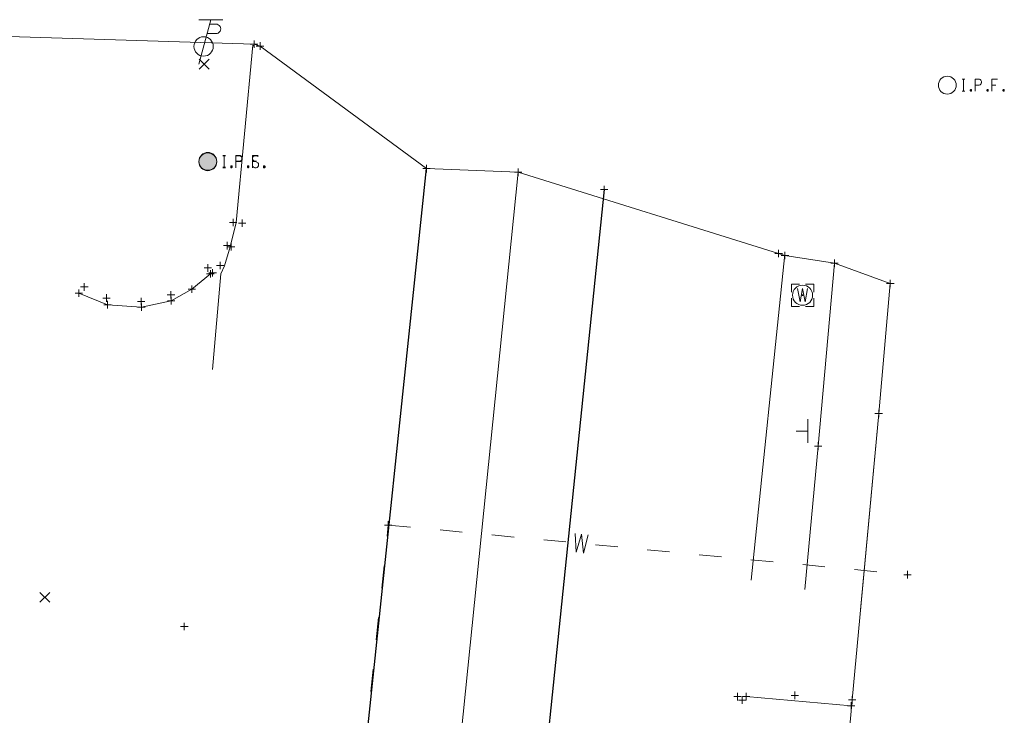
# Model space of a CAD drawing. Extents: x 1620613 to 1693141, y 557269 to 607790.
# Tile 253 of 256: x 1620944 to 1621011, y 607626 to 607672. Entities that reach past the tile are written whole.
import ezdxf

# ---------------------------------------------------------------- set-up
doc = ezdxf.new("R2010")
doc.units = 0
doc.header["$LTSCALE"] = 10
doc.header["$MEASUREMENT"] = 0
for name, pattern in [('DGN Style 1', [4.415544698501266, 0.007346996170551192, -4.408197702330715]), ('DGN Style 3', [10.28579463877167, 7.346996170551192, -2.938798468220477]), ('DGN Style 4', [11.762540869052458, 5.877596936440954, -2.938798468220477, 0.007346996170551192, -2.938798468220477]), ('DGN Style 5', [5.142897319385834, 2.204098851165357, -2.938798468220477])]:
    doc.linetypes.add(name, pattern=pattern)
doc.layers.add('PM_X_Surveyed_Line', color=1, linetype='Continuous', lineweight=30, plot=False)
for name, color, linetype, lineweight in [('PV_X_COP', 4, 'DGN Style 4', 0), ('PV_X_Curb', 120, 'DGN Style 1', 0), ('PV_X_Driveway', 7, 'DGN Style 5', 0), ('PV_X_Shoulder_Aggregate', 30, 'DGN Style 5', 0), ('PV_X_Walk', 120, 'DGN Style 5', 0), ('SN_X_Public', 3, 'Continuous', 0), ('SV_P_Mon_Cells_Set', 7, 'Continuous', 0), ('SV_X_Mon_Cells_Found', 7, 'Continuous', 0), ('SV_X_Random_Point (Construction)', 7, 'Continuous', 0), ('UT_X_Misc_Cells', 7, 'Continuous', 0), ('UT_X_Water', 133, 'Continuous', 0), ('UT_X_Water_Cells', 133, 'Continuous', 0), ('UT_X_Water_Cells (Construction)', 133, 'Continuous', 0), ('XS_X_Ground_Line', 92, 'DGN Style 3', 13)]:
    doc.layers.add(name, color=color, linetype=linetype, lineweight=lineweight)
doc.layers.add('SV_X_Shot_Marker (Construction)', color=2, linetype='Continuous', lineweight=0, transparency=0.5)

# ---------------------------------------------------------------- blocks, each defined once
blk = doc.blocks.new('IPF')
at = {"layer": 'SV_X_Mon_Cells_Found', "color": 7, "linetype": 'Continuous', "lineweight": 0, "flags": 128}
for points in [[(0.1007188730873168, 0.03999999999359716), (0.1183555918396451, 0.03999999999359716)], [(0.1095372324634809, -0.04000000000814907), (0.1095372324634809, 0.03999999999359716)], [(0.1878001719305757, -0.04000000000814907), (0.1878001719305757, 0.03999999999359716), (0.2142552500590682, 0.03999999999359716), (0.2170152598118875, 0.03936523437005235), (0.2208690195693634, 0.03810546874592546), (0.222526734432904, 0.03684570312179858), (0.2241759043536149, 0.03558593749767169), (0.22638049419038, 0.03244140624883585), (0.2280382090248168, 0.02928710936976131), (0.2291405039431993, 0.02424804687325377), (0.2291405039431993, 0.0166894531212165), (0.2285850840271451, 0.01416992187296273), (0.2274827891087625, 0.01039062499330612), (0.2252781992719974, 0.005986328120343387), (0.2230736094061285, 0.004091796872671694), (0.2214244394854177, 0.002832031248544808), (0.2186644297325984, 0.001572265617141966), (0.2142552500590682, 0.0009472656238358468), (0.1878001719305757, 0.0009472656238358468)], [(0.3382677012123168, 0.03999999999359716), (0.3002342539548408, 0.03999999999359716), (0.3002342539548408, -0.04000000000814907)], [(0.3002342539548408, 0.0009472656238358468), (0.3272447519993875, 0.0009472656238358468)], [(0.1007188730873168, -0.04000000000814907), (0.1183555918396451, -0.04000000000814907)], [(0.1574913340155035, -0.02928710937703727), (0.1602427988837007, -0.02928710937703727), (0.1619005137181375, -0.03054687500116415), (0.1635496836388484, -0.03306640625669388), (0.1635496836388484, -0.03622070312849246), (0.1619005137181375, -0.03874023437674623), (0.1602427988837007, -0.04000000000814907), (0.1574913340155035, -0.04000000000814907), (0.1558336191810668, -0.03874023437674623), (0.1541844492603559, -0.03622070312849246), (0.1541844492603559, -0.03306640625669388), (0.1558336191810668, -0.03054687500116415), (0.1574913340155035, -0.02928710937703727)], [(0.2699254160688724, -0.02928710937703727), (0.2726768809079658, -0.02928710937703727), (0.2743345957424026, -0.03054687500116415), (0.2759837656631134, -0.03306640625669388), (0.2759837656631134, -0.03622070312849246), (0.2743345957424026, -0.03874023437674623), (0.2726768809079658, -0.04000000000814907), (0.2699254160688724, -0.04000000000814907), (0.2682677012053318, -0.03874023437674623), (0.266618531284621, -0.03622070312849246), (0.266618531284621, -0.03306640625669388), (0.2682677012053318, -0.03054687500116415), (0.2699254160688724, -0.02928710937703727)], [(0.3773948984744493, -0.02928710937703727), (0.3801463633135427, -0.02928710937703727), (0.3818040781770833, -0.03054687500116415), (0.3834532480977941, -0.03306640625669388), (0.3834532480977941, -0.03622070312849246), (0.3818040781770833, -0.03874023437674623), (0.3801463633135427, -0.04000000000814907), (0.3773948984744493, -0.04000000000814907), (0.3757371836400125, -0.03874023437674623), (0.3740880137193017, -0.03622070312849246), (0.3740880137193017, -0.03306640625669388), (0.3757371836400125, -0.03054687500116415), (0.3773948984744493, -0.02928710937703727)]]:
    blk.add_lwpolyline(points, dxfattribs=at)
at = {"layer": 'SV_X_Mon_Cells_Found', "color": 7, "linetype": 'Continuous', "lineweight": 0}
blk.add_circle((0, -7.275957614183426e-12), 0.06, dxfattribs=at)
blk = doc.blocks.new('TPW')
at = {"layer": 'UT_X_Misc_Cells', "color": 30, "linetype": 'Continuous', "lineweight": 0}
for p, q in [((0.04816666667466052, 0.180000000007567), (-0.03216666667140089, -0.1199999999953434)), ((0.1281666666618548, 0.180000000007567), (-0.03183333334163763, 0.180000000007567)), ((0.0401666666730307, 0.1500000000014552), (0.08266666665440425, 0.1500000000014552)), ((0.02308333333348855, 0.086250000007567), (0.08266666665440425, 0.086250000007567))]:
    blk.add_line(p, q, dxfattribs=at)
blk.add_circle((0, 7.275957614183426e-12), 0.065, dxfattribs=at)
at = {"layer": 'UT_X_Misc_Cells', "color": 30, "linetype": 'Continuous', "lineweight": 0, "extrusion": (0, 0, -1)}
blk.add_arc((-0.08329166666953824, 0.1181250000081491), 0.03188112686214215, 88.8766972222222, 271.1233027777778, dxfattribs=at)
blk = doc.blocks.new('X')
at = {"layer": 'SV_X_Random_Point (Construction)', "color": 7, "linetype": 'Continuous', "lineweight": 0, "transparency": 33554559}
for p, q in [((-0.03333333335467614, -0.03337499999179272), (0.03333333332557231, 0.03337500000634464)), ((-0.03333333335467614, 0.03337500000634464), (0.03333333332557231, -0.03337499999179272))]:
    blk.add_line(p, q, dxfattribs=at)
blk = doc.blocks.new('SVPT_58')
at = {"layer": 'SV_X_Shot_Marker (Construction)', "transparency": 33554495}
for p, q in [((-0.0249999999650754, 7.275957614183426e-12), (0.02500000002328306, 7.275957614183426e-12)), ((2.91038304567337e-11, 0.02500000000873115), (2.91038304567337e-11, -0.02499999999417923))]:
    blk.add_line(p, q, dxfattribs=at)
blk.add_point((2.91038304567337e-11, 7.275957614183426e-12), dxfattribs=at)
blk = doc.blocks.new('SVPT_59')
at = {"layer": 'SV_X_Shot_Marker (Construction)', "transparency": 33554495}
for p, q in [((-0.02499999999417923, 7.275957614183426e-12), (0.02499999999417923, 7.275957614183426e-12)), ((0, 0.02500000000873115), (0, -0.02499999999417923))]:
    blk.add_line(p, q, dxfattribs=at)
blk.add_point((0, 7.275957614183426e-12), dxfattribs=at)
blk = doc.blocks.new('SVPT_60')
at = {"layer": 'SV_X_Shot_Marker (Construction)', "transparency": 33554495}
for p, q in [((-0.0249999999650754, 0), (0.02500000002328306, 0)), ((2.91038304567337e-11, 0.02500000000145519), (2.91038304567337e-11, -0.02500000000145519))]:
    blk.add_line(p, q, dxfattribs=at)
blk.add_point((2.91038304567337e-11, 0), dxfattribs=at)
blk = doc.blocks.new('SVPT_61')
at = {"layer": 'SV_X_Shot_Marker (Construction)', "transparency": 33554495}
for p, q in [((-0.02499999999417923, 0), (0.02499999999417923, 0)), ((0, 0.02500000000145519), (0, -0.02499999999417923))]:
    blk.add_line(p, q, dxfattribs=at)
blk.add_point((0, 0), dxfattribs=at)
blk = doc.blocks.new('SVPT_62')
at = {"layer": 'SV_X_Shot_Marker (Construction)', "transparency": 33554495}
for p, q in [((-0.02500000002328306, 7.275957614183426e-12), (0.02499999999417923, 7.275957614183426e-12)), ((0, 0.02500000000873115), (0, -0.02499999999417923))]:
    blk.add_line(p, q, dxfattribs=at)
blk.add_point((0, 7.275957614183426e-12), dxfattribs=at)
blk = doc.blocks.new('SVPT_63')
at = {"layer": 'SV_X_Shot_Marker (Construction)', "transparency": 33554495}
for p, q in [((-0.02499999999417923, 7.275957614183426e-12), (0.02500000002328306, 7.275957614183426e-12)), ((0, 0.02500000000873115), (0, -0.02499999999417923))]:
    blk.add_line(p, q, dxfattribs=at)
blk.add_point((0, 7.275957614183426e-12), dxfattribs=at)
blk = doc.blocks.new('SVPT_64')
at = {"layer": 'SV_X_Shot_Marker (Construction)', "transparency": 33554495}
for p, q in [((-0.02499999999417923, 0), (0.02499999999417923, 0)), ((0, 0.02500000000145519), (0, -0.02500000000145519))]:
    blk.add_line(p, q, dxfattribs=at)
blk.add_point((0, 0), dxfattribs=at)
blk = doc.blocks.new('SVPT_65')
at = {"layer": 'SV_X_Shot_Marker (Construction)', "transparency": 33554495}
for p, q in [((-0.02499999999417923, 0), (0.02499999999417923, 0)), ((0, 0.02500000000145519), (0, -0.02500000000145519))]:
    blk.add_line(p, q, dxfattribs=at)
blk.add_point((0, 0), dxfattribs=at)
blk = doc.blocks.new('SVPT_66')
at = {"layer": 'SV_X_Shot_Marker (Construction)', "transparency": 33554495}
for p, q in [((-0.02499999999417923, 7.275957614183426e-12), (0.02499999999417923, 7.275957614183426e-12)), ((0, 0.02500000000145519), (0, -0.02499999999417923))]:
    blk.add_line(p, q, dxfattribs=at)
blk.add_point((0, 7.275957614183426e-12), dxfattribs=at)
blk = doc.blocks.new('SVPT_67')
at = {"layer": 'SV_X_Shot_Marker (Construction)', "transparency": 33554495}
for p, q in [((-0.02499999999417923, 7.275957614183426e-12), (0.02499999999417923, 7.275957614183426e-12)), ((0, 0.02500000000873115), (0, -0.02499999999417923))]:
    blk.add_line(p, q, dxfattribs=at)
blk.add_point((0, 7.275957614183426e-12), dxfattribs=at)
blk = doc.blocks.new('SVPT_68')
at = {"layer": 'SV_X_Shot_Marker (Construction)', "transparency": 33554495}
for p, q in [((-0.02499999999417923, 0), (0.02499999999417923, 0)), ((0, 0.02499999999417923), (0, -0.02500000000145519))]:
    blk.add_line(p, q, dxfattribs=at)
blk.add_point((0, 0), dxfattribs=at)
blk = doc.blocks.new('SVPT_69')
at = {"layer": 'SV_X_Shot_Marker (Construction)', "transparency": 33554495}
for p, q in [((-0.02499999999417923, 0), (0.02499999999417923, 0)), ((0, 0.02500000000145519), (0, -0.02499999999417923))]:
    blk.add_line(p, q, dxfattribs=at)
blk.add_point((0, 0), dxfattribs=at)
blk = doc.blocks.new('SVPT_70')
at = {"layer": 'SV_X_Shot_Marker (Construction)', "transparency": 33554495}
for p, q in [((-2.91038304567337e-11, 0.02499999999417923), (-2.91038304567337e-11, -0.02500000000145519)), ((-0.02500000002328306, -7.275957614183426e-12), (0.02499999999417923, -7.275957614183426e-12))]:
    blk.add_line(p, q, dxfattribs=at)
blk.add_point((-2.91038304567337e-11, -7.275957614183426e-12), dxfattribs=at)
blk = doc.blocks.new('SVPT_71')
at = {"layer": 'SV_X_Shot_Marker (Construction)', "transparency": 33554495}
for p, q in [((-0.0249999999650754, 7.275957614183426e-12), (0.02500000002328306, 7.275957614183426e-12)), ((2.91038304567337e-11, 0.02500000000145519), (2.91038304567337e-11, -0.02499999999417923))]:
    blk.add_line(p, q, dxfattribs=at)
blk.add_point((2.91038304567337e-11, 7.275957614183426e-12), dxfattribs=at)
blk = doc.blocks.new('SVPT_72')
at = {"layer": 'SV_X_Shot_Marker (Construction)', "transparency": 33554495}
for p, q in [((-0.02499999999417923, 0), (0.02499999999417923, 0)), ((0, 0.02500000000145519), (0, -0.02499999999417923))]:
    blk.add_line(p, q, dxfattribs=at)
blk.add_point((0, 0), dxfattribs=at)
blk = doc.blocks.new('SVPT_73')
at = {"layer": 'SV_X_Shot_Marker (Construction)', "transparency": 33554495}
for p, q in [((-0.02499999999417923, 0), (0.02499999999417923, 0)), ((0, 0.02500000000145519), (0, -0.02499999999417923))]:
    blk.add_line(p, q, dxfattribs=at)
blk.add_point((0, 0), dxfattribs=at)
blk = doc.blocks.new('SVPT_74')
at = {"layer": 'SV_X_Shot_Marker (Construction)', "transparency": 33554495}
for p, q in [((-0.02499999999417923, 7.275957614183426e-12), (0.02499999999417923, 7.275957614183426e-12)), ((0, 0.02500000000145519), (0, -0.02499999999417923))]:
    blk.add_line(p, q, dxfattribs=at)
blk.add_point((0, 7.275957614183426e-12), dxfattribs=at)
blk = doc.blocks.new('SVPT_75')
at = {"layer": 'SV_X_Shot_Marker (Construction)', "transparency": 33554495}
for p, q in [((-0.02499999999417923, 7.275957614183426e-12), (0.02499999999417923, 7.275957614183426e-12)), ((0, 0.02500000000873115), (0, -0.02499999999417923))]:
    blk.add_line(p, q, dxfattribs=at)
blk.add_point((0, 7.275957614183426e-12), dxfattribs=at)
blk = doc.blocks.new('SVPT_76')
at = {"layer": 'SV_X_Shot_Marker (Construction)', "transparency": 33554495}
for p, q in [((0, 0.02499999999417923), (0, -0.02500000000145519)), ((-0.02499999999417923, -7.275957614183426e-12), (0.02499999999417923, -7.275957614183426e-12))]:
    blk.add_line(p, q, dxfattribs=at)
blk.add_point((0, -7.275957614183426e-12), dxfattribs=at)
blk = doc.blocks.new('X_1')
at = {"layer": 'SV_X_Random_Point (Construction)', "color": 7, "linetype": 'Continuous', "lineweight": 0, "transparency": 33554559}
for p, q in [((-0.03333333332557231, -0.03337499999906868), (0.03333333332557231, 0.03337499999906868)), ((-0.03333333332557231, 0.03337499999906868), (0.03333333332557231, -0.03337499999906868))]:
    blk.add_line(p, q, dxfattribs=at)
blk = doc.blocks.new('SVPT_77')
at = {"layer": 'SV_X_Shot_Marker (Construction)', "transparency": 33554495}
for p, q in [((-0.02500000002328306, 0), (0.02499999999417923, 0)), ((0, 0.02499999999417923), (0, -0.02500000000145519))]:
    blk.add_line(p, q, dxfattribs=at)
blk.add_point((0, 0), dxfattribs=at)
blk = doc.blocks.new('IPF_4')
at = {"layer": 'SV_X_Mon_Cells_Found', "color": 7, "linetype": 'Continuous', "lineweight": 0, "flags": 128}
for points in [[(0.1007188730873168, 0.03999999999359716), (0.1183555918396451, 0.03999999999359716)], [(0.1095372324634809, -0.04000000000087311), (0.1095372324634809, 0.03999999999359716)], [(0.1878001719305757, -0.04000000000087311), (0.1878001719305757, 0.03999999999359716), (0.2142552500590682, 0.03999999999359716), (0.2170152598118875, 0.03936523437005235), (0.2208690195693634, 0.03810546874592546), (0.222526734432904, 0.03684570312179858), (0.2241759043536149, 0.03558593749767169), (0.22638049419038, 0.03244140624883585), (0.2280382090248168, 0.02928710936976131), (0.2291405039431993, 0.02424804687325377), (0.2291405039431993, 0.0166894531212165), (0.2285850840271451, 0.01416992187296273), (0.2274827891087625, 0.01039062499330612), (0.2252781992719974, 0.005986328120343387), (0.2230736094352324, 0.004091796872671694), (0.2214244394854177, 0.002832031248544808), (0.2186644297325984, 0.001572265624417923), (0.2142552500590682, 0.0009472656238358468), (0.1878001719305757, 0.0009472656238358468)], [(0.3382677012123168, 0.03999999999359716), (0.3002342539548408, 0.03999999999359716), (0.3002342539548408, -0.04000000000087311)], [(0.3002342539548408, 0.0009472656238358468), (0.3272447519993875, 0.0009472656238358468)], [(0.1007188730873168, -0.04000000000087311), (0.1183555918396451, -0.04000000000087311)], [(0.1574913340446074, -0.02928710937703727), (0.1602427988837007, -0.02928710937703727), (0.1619005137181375, -0.03054687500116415), (0.1635496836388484, -0.03306640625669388), (0.1635496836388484, -0.03622070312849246), (0.1619005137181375, -0.03874023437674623), (0.1602427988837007, -0.04000000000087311), (0.1574913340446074, -0.04000000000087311), (0.1558336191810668, -0.03874023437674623), (0.1541844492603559, -0.03622070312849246), (0.1541844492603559, -0.03306640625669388), (0.1558336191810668, -0.03054687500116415), (0.1574913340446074, -0.02928710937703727)], [(0.2699254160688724, -0.02928710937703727), (0.2726768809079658, -0.02928710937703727), (0.2743345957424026, -0.03054687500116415), (0.2759837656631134, -0.03306640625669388), (0.2759837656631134, -0.03622070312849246), (0.2743345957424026, -0.03874023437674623), (0.2726768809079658, -0.04000000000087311), (0.2699254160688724, -0.04000000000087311), (0.2682677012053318, -0.03874023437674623), (0.266618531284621, -0.03622070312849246), (0.266618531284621, -0.03306640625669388), (0.2682677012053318, -0.03054687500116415), (0.2699254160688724, -0.02928710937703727)], [(0.3773948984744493, -0.02928710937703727), (0.3801463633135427, -0.02928710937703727), (0.3818040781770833, -0.03054687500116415), (0.3834532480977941, -0.03306640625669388), (0.3834532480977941, -0.03622070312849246), (0.3818040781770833, -0.03874023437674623), (0.3801463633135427, -0.04000000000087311), (0.3773948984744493, -0.04000000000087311), (0.3757371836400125, -0.03874023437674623), (0.3740880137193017, -0.03622070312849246), (0.3740880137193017, -0.03306640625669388), (0.3757371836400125, -0.03054687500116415), (0.3773948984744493, -0.02928710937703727)]]:
    blk.add_lwpolyline(points, dxfattribs=at)
at = {"layer": 'SV_X_Mon_Cells_Found', "color": 7, "linetype": 'Continuous', "lineweight": 0}
blk.add_circle((0, 0), 0.06, dxfattribs=at)
blk = doc.blocks.new('SVPT_186')
at = {"layer": 'SV_X_Shot_Marker (Construction)', "transparency": 33554495}
for p, q in [((-0.02499999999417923, 7.275957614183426e-12), (0.02499999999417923, 7.275957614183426e-12)), ((0, 0.02500000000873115), (0, -0.02499999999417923))]:
    blk.add_line(p, q, dxfattribs=at)
blk.add_point((0, 7.275957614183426e-12), dxfattribs=at)
blk = doc.blocks.new('SVPT_187')
at = {"layer": 'SV_X_Shot_Marker (Construction)', "transparency": 33554495}
for p, q in [((0, 0.02499999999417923), (0, -0.02500000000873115)), ((-0.02499999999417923, -7.275957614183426e-12), (0.02499999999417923, -7.275957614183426e-12))]:
    blk.add_line(p, q, dxfattribs=at)
blk.add_point((0, -7.275957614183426e-12), dxfattribs=at)
blk = doc.blocks.new('SVPT_188')
at = {"layer": 'SV_X_Shot_Marker (Construction)', "transparency": 33554495}
for p, q in [((-0.02499999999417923, 0), (0.02499999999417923, 0)), ((0, 0.02500000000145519), (0, -0.02499999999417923))]:
    blk.add_line(p, q, dxfattribs=at)
blk.add_point((0, 0), dxfattribs=at)
blk = doc.blocks.new('SGN1P_3')
at = {"layer": 'SN_X_Public', "color": 3, "linetype": 'Continuous', "lineweight": 0}
for p, q in [((0, 0.08000000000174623), (0, -0.08000000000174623)), ((0, 0), (-0.08000000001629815, 0))]:
    blk.add_line(p, q, dxfattribs=at)
blk = doc.blocks.new('WM')
at = {"layer": 'UT_X_Water_Cells', "color": 133, "linetype": 'Continuous', "lineweight": 0, "flags": 128}
for points in [[(-0.01999999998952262, 0.07500000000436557), (-0.0749999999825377, 0.07500000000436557), (-0.0749999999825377, 0.02000000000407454)], [(0.07500000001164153, 0.02000000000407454), (0.07500000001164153, 0.07500000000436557), (0.01999999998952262, 0.07500000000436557)], [(-0.03333333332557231, 0.04500000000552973), (-0.01666666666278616, -0.04499999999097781), (0, 0.04500000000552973), (0.01666666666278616, -0.04499999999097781), (0.03333333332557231, 0.04500000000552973)], [(-0.0749999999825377, -0.01999999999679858), (-0.0749999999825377, -0.07499999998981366), (-0.01999999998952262, -0.07499999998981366)], [(0.01999999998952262, -0.07499999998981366), (0.07500000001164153, -0.07499999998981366), (0.07500000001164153, -0.01999999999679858)]]:
    blk.add_lwpolyline(points, dxfattribs=at)
at = {"layer": 'UT_X_Water_Cells', "color": 133, "linetype": 'Continuous', "lineweight": 0}
blk.add_circle((0, 7.275957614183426e-12), 0.0675, dxfattribs=at)
at = {"layer": 'UT_X_Water_Cells (Construction)', "color": 133, "linetype": 'Continuous', "lineweight": 30}
blk.add_point((0, 7.275957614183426e-12), dxfattribs=at)
blk = doc.blocks.new('SVPT_189')
at = {"layer": 'SV_X_Shot_Marker (Construction)', "transparency": 33554495}
for p, q in [((-0.02499999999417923, 0), (0.02500000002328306, 0)), ((2.91038304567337e-11, 0.02500000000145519), (2.91038304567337e-11, -0.02500000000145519))]:
    blk.add_line(p, q, dxfattribs=at)
blk.add_point((2.91038304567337e-11, 0), dxfattribs=at)
blk = doc.blocks.new('SVPT_190')
at = {"layer": 'SV_X_Shot_Marker (Construction)', "transparency": 33554495}
for p, q in [((-0.02499999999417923, 7.275957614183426e-12), (0.02499999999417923, 7.275957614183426e-12)), ((0, 0.02500000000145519), (0, -0.02499999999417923))]:
    blk.add_line(p, q, dxfattribs=at)
blk.add_point((0, 7.275957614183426e-12), dxfattribs=at)
blk = doc.blocks.new('SVPT_191')
at = {"layer": 'SV_X_Shot_Marker (Construction)', "transparency": 33554495}
for p, q in [((-0.02499999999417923, 0), (0.02499999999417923, 0)), ((0, 0.02500000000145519), (0, -0.02499999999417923))]:
    blk.add_line(p, q, dxfattribs=at)
blk.add_point((0, 0), dxfattribs=at)
blk = doc.blocks.new('SVPT_192')
at = {"layer": 'SV_X_Shot_Marker (Construction)', "transparency": 33554495}
for p, q in [((-0.02499999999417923, 7.275957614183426e-12), (0.02500000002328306, 7.275957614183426e-12)), ((2.91038304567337e-11, 0.02500000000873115), (2.91038304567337e-11, -0.02499999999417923))]:
    blk.add_line(p, q, dxfattribs=at)
blk.add_point((2.91038304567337e-11, 7.275957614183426e-12), dxfattribs=at)
blk = doc.blocks.new('SVPT_193')
at = {"layer": 'SV_X_Shot_Marker (Construction)', "transparency": 33554495}
for p, q in [((-0.02499999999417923, 0), (0.02499999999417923, 0)), ((0, 0.02500000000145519), (0, -0.02499999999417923))]:
    blk.add_line(p, q, dxfattribs=at)
blk.add_point((0, 0), dxfattribs=at)
blk = doc.blocks.new('SVPT_194')
at = {"layer": 'SV_X_Shot_Marker (Construction)', "transparency": 33554495}
for p, q in [((-0.02499999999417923, 7.275957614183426e-12), (0.02500000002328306, 7.275957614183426e-12)), ((2.91038304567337e-11, 0.02500000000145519), (2.91038304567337e-11, -0.02499999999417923))]:
    blk.add_line(p, q, dxfattribs=at)
blk.add_point((2.91038304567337e-11, 7.275957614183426e-12), dxfattribs=at)
blk = doc.blocks.new('SVPT_195')
at = {"layer": 'SV_X_Shot_Marker (Construction)', "transparency": 33554495}
for p, q in [((-0.02499999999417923, 0), (0.02499999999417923, 0)), ((0, 0.02500000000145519), (0, -0.02499999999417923))]:
    blk.add_line(p, q, dxfattribs=at)
blk.add_point((0, 0), dxfattribs=at)
blk = doc.blocks.new('SVPT_196')
at = {"layer": 'SV_X_Shot_Marker (Construction)', "transparency": 33554495}
for p, q in [((0, 0.02499999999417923), (0, -0.02500000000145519)), ((-0.02499999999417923, -7.275957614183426e-12), (0.02499999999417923, -7.275957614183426e-12))]:
    blk.add_line(p, q, dxfattribs=at)
blk.add_point((0, -7.275957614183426e-12), dxfattribs=at)
blk = doc.blocks.new('SVPT_197')
at = {"layer": 'SV_X_Shot_Marker (Construction)', "transparency": 33554495}
for p, q in [((-0.02499999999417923, 7.275957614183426e-12), (0.02499999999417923, 7.275957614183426e-12)), ((0, 0.02500000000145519), (0, -0.02499999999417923))]:
    blk.add_line(p, q, dxfattribs=at)
blk.add_point((0, 7.275957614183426e-12), dxfattribs=at)
blk = doc.blocks.new('SVPT_198')
at = {"layer": 'SV_X_Shot_Marker (Construction)', "transparency": 33554495}
for p, q in [((-0.02499999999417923, 0), (0.02500000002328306, 0)), ((0, 0.02500000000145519), (0, -0.02500000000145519))]:
    blk.add_line(p, q, dxfattribs=at)
blk.add_point((0, 0), dxfattribs=at)
blk = doc.blocks.new('SVPT_200')
at = {"layer": 'SV_X_Shot_Marker (Construction)', "transparency": 33554495}
for p, q in [((-0.02499999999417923, 7.275957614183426e-12), (0.02499999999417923, 7.275957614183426e-12)), ((0, 0.02500000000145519), (0, -0.02499999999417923))]:
    blk.add_line(p, q, dxfattribs=at)
blk.add_point((0, 7.275957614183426e-12), dxfattribs=at)
blk = doc.blocks.new('SVPT_201')
at = {"layer": 'SV_X_Shot_Marker (Construction)', "transparency": 33554495}
for p, q in [((-0.02499999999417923, 7.275957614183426e-12), (0.02500000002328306, 7.275957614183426e-12)), ((2.91038304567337e-11, 0.02500000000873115), (2.91038304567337e-11, -0.02499999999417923))]:
    blk.add_line(p, q, dxfattribs=at)
blk.add_point((2.91038304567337e-11, 7.275957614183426e-12), dxfattribs=at)
blk = doc.blocks.new('IPF_6')
at = {"layer": 'SV_X_Mon_Cells_Found', "color": 7, "linetype": 'Continuous', "lineweight": 0, "flags": 128}
for points in [[(0.1007188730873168, 0.04000000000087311), (0.1183555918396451, 0.04000000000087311)], [(0.1095372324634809, -0.03999999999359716), (0.1095372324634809, 0.04000000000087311)], [(0.1878001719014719, -0.03999999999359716), (0.1878001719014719, 0.04000000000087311), (0.2142552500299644, 0.04000000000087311), (0.2170152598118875, 0.03936523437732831), (0.2208690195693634, 0.03810546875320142), (0.2225267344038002, 0.03684570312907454), (0.2241759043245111, 0.03558593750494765), (0.22638049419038, 0.0324414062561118), (0.2280382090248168, 0.02928710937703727), (0.2291405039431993, 0.02424804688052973), (0.2291405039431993, 0.01668945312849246), (0.2285850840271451, 0.01416992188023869), (0.2274827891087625, 0.01039062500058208), (0.2252781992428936, 0.005986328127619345), (0.2230736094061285, 0.004091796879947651), (0.2214244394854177, 0.002832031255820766), (0.2186644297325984, 0.001572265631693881), (0.2142552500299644, 0.0009472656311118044), (0.1878001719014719, 0.0009472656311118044)], [(0.3382677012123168, 0.04000000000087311), (0.3002342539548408, 0.04000000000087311), (0.3002342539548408, -0.03999999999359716)], [(0.3002342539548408, 0.0009472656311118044), (0.3272447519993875, 0.0009472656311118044)], [(0.1007188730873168, -0.03999999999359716), (0.1183555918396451, -0.03999999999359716)], [(0.1574913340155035, -0.02928710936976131), (0.1602427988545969, -0.02928710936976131), (0.1619005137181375, -0.0305468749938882), (0.1635496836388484, -0.03306640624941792), (0.1635496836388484, -0.0362207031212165), (0.1619005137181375, -0.03874023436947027), (0.1602427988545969, -0.03999999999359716), (0.1574913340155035, -0.03999999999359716), (0.1558336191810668, -0.03874023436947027), (0.1541844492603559, -0.0362207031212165), (0.1541844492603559, -0.03306640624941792), (0.1558336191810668, -0.0305468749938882), (0.1574913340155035, -0.02928710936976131)], [(0.2699254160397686, -0.02928710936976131), (0.2726768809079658, -0.02928710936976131), (0.2743345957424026, -0.0305468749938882), (0.2759837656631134, -0.03306640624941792), (0.2759837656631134, -0.0362207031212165), (0.2743345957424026, -0.03874023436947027), (0.2726768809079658, -0.03999999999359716), (0.2699254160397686, -0.03999999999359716), (0.2682677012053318, -0.03874023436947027), (0.266618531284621, -0.0362207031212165), (0.266618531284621, -0.03306640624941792), (0.2682677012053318, -0.0305468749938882), (0.2699254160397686, -0.02928710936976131)], [(0.3773948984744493, -0.02928710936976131), (0.3801463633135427, -0.02928710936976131), (0.3818040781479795, -0.0305468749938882), (0.3834532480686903, -0.03306640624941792), (0.3834532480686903, -0.0362207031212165), (0.3818040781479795, -0.03874023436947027), (0.3801463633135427, -0.03999999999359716), (0.3773948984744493, -0.03999999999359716), (0.3757371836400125, -0.03874023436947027), (0.3740880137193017, -0.0362207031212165), (0.3740880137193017, -0.03306640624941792), (0.3757371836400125, -0.0305468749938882), (0.3773948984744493, -0.02928710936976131)]]:
    blk.add_lwpolyline(points, dxfattribs=at)
at = {"layer": 'SV_X_Mon_Cells_Found', "color": 7, "linetype": 'Continuous', "lineweight": 0}
blk.add_circle((0, 0), 0.06, dxfattribs=at)
blk = doc.blocks.new('IPS_1')
at = {"layer": 'SV_P_Mon_Cells_Set', "linetype": 'Continuous', "lineweight": 0}
h = blk.add_hatch(color=52, dxfattribs=at)
edge = h.paths.add_edge_path()
edge.add_arc((0, -7.275957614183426e-12), 0.06, 0, 360)
at = {"layer": 'SV_P_Mon_Cells_Set', "color": 52, "linetype": 'Continuous', "lineweight": 0, "flags": 128}
for points in [[(0.1009489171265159, 0.04008333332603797), (0.1185856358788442, 0.04008333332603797)], [(0.10976727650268, -0.0399166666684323), (0.10976727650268, 0.04008333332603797)], [(0.1880302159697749, -0.0399166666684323), (0.1880302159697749, 0.04008333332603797), (0.2144852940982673, 0.04008333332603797), (0.2172453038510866, 0.03944856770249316), (0.2210990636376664, 0.03818880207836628), (0.2227567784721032, 0.03692903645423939), (0.224405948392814, 0.03566927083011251), (0.2266105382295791, 0.03252473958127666), (0.2282682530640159, 0.02937044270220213), (0.2293705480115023, 0.02433138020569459), (0.2293705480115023, 0.01677278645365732), (0.2288151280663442, 0.01425325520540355), (0.2277128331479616, 0.01047395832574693), (0.2255082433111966, 0.006069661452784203), (0.2233036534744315, 0.004175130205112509), (0.2216544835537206, 0.002915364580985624), (0.2188944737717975, 0.001655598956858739), (0.2144852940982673, 0.001030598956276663), (0.1880302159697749, 0.001030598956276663)], [(0.3384977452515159, 0.03440950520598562), (0.3373954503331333, 0.03566927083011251), (0.3357377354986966, 0.03692903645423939), (0.3307816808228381, 0.03882356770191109), (0.3247147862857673, 0.04008333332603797), (0.3203056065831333, 0.04008333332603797), (0.3186564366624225, 0.04008333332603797), (0.3114872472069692, 0.03818880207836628), (0.3054288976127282, 0.03440950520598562), (0.3015665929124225, 0.02937044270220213), (0.30046429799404, 0.02433138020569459), (0.30046429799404, 0.02055208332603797), (0.3015665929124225, 0.01551302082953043), (0.3059757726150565, 0.0111087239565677), (0.3362931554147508, -0.007787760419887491), (0.3390446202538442, -0.01030729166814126), (0.3401469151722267, -0.01282682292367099), (0.3412492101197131, -0.01660611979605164), (0.3412492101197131, -0.0203854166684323), (0.3407023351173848, -0.02416471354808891), (0.3401469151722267, -0.02668424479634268), (0.3390446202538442, -0.02983854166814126), (0.3379423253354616, -0.03235807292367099), (0.3368400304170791, -0.03424283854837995), (0.3351908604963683, -0.03613736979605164), (0.3335331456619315, -0.03739713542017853), (0.3313285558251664, -0.03865690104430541), (0.3296793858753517, -0.03928190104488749), (0.3247147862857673, -0.0399166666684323), (0.3169987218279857, -0.0399166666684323), (0.3120426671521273, -0.03865690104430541), (0.3048734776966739, -0.03424283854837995), (0.30046429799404, -0.03046354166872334)], [(0.1009489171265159, -0.0399166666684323), (0.1185856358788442, -0.0399166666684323)], [(0.1577213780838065, -0.02920377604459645), (0.1604728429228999, -0.02920377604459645), (0.1621305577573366, -0.03046354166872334), (0.1637797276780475, -0.03298307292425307), (0.1637797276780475, -0.03613736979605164), (0.1621305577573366, -0.03865690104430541), (0.1604728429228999, -0.0399166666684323), (0.1577213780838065, -0.0399166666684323), (0.1560636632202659, -0.03865690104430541), (0.154414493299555, -0.03613736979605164), (0.154414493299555, -0.03298307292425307), (0.1560636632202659, -0.03046354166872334), (0.1577213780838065, -0.02920377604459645)], [(0.2701554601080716, -0.02920377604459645), (0.272906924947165, -0.02920377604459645), (0.2745646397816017, -0.03046354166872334), (0.2762138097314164, -0.03298307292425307), (0.2762138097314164, -0.03613736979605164), (0.2745646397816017, -0.03865690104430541), (0.272906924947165, -0.0399166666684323), (0.2701554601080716, -0.0399166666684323), (0.2684977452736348, -0.03865690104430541), (0.2668485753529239, -0.03613736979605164), (0.2668485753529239, -0.03298307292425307), (0.2684977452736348, -0.03046354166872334), (0.2701554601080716, -0.02920377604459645)], [(0.379282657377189, -0.02920377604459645), (0.3820341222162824, -0.02920377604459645), (0.3836918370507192, -0.03046354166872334), (0.38534100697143, -0.03298307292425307), (0.38534100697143, -0.03613736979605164), (0.3836918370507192, -0.03865690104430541), (0.3820341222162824, -0.0399166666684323), (0.379282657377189, -0.0399166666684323), (0.3776249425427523, -0.03865690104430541), (0.3759757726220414, -0.03613736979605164), (0.3759757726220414, -0.03298307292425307), (0.3776249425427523, -0.03046354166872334), (0.379282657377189, -0.02920377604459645)]]:
    blk.add_lwpolyline(points, dxfattribs=at)
blk = doc.blocks.new('SVPT_990')
at = {"layer": 'SV_X_Shot_Marker (Construction)', "transparency": 33554495}
for p, q in [((-0.02499999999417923, 0), (0.02500000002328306, 0)), ((0, 0.02500000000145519), (0, -0.02499999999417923))]:
    blk.add_line(p, q, dxfattribs=at)
blk.add_point((0, 0), dxfattribs=at)
blk = doc.blocks.new('SVPT_991')
at = {"layer": 'SV_X_Shot_Marker (Construction)', "transparency": 33554495}
for p, q in [((-0.02499999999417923, 0), (0.02500000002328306, 0)), ((0, 0.02500000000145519), (0, -0.02499999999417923))]:
    blk.add_line(p, q, dxfattribs=at)
blk.add_point((0, 0), dxfattribs=at)
blk = doc.blocks.new('SVPT_992')
at = {"layer": 'SV_X_Shot_Marker (Construction)', "transparency": 33554495}
for p, q in [((-0.02499999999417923, 0), (0.02500000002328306, 0)), ((0, 0.02500000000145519), (0, -0.02500000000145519))]:
    blk.add_line(p, q, dxfattribs=at)
blk.add_point((0, 0), dxfattribs=at)

msp = doc.modelspace()

# ---------------------------------------------------------------- linework, layer by layer
at = {"layer": 'PM_X_Surveyed_Line', "extrusion": (-0.5699777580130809, 0.05593936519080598, 0.8197537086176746), "elevation": -889061.1741215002, "flags": 128}
msp.add_lwpolyline([(-762800.7243509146, 1274394.872744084), (-762827.7948874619, 1274393.344968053), (-762827.8369769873, 1274393.482323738), (-762860.1266502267, 1274392.512594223), (-762888.7349943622, 1274392.19777178), (-762921.9483463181, 1274392.0968117), (-762937.1967827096, 1274392.219691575), (-762967.8325241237, 1274392.405223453), (-763013.1488176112, 1274392.800790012), (-763040.445352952, 1274392.877340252), (-763083.2156928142, 1274393.219220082)], dxfattribs=at)
at = {"layer": 'PM_X_Surveyed_Line', "extrusion": (0.3593799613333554, -0.04348775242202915, 0.932177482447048), "elevation": 557106.039850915, "flags": 128}
msp.add_lwpolyline([(797870.0339101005, -1431674.089764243), (797894.8270535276, -1431673.407446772), (797919.6194976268, -1431673.067571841), (797991.2343469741, -1431671.667122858)], dxfattribs=at)
at = {"layer": 'PV_X_COP', "extrusion": (-0.9679800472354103, 0.09713414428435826, 0.2314726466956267), "elevation": -1509805.403533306, "flags": 128}
msp.add_lwpolyline([(-766194.2061508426, 360319.8205437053), (-766219.4609785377, 360319.4626058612), (-766248.7121090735, 360319.1164723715), (-766278.3028658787, 360318.3432825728), (-766311.0205938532, 360317.8892826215), (-766326.56087844, 360317.8847577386), (-766357.2773902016, 360318.0230901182), (-766401.988898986, 360318.4512071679), (-766430.7199563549, 360318.6894594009), (-766473.3969242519, 360318.9243948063)], dxfattribs=at)
at = {"layer": 'PV_X_Curb', "elevation": 1054.424, "flags": 128}
msp.add_lwpolyline([(1620960.109000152, 607670.677010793), (1620958.712000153, 607658.676010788), (1620958.303000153, 607657.125010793), (1620956.996000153, 607655.6240107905), (1620954.525000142, 607653.8100107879), (1620952.514000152, 607653.365010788), (1620950.187000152, 607653.6040107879), (1620948.698000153, 607654.345010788)], dxfattribs=at)
at = {"layer": 'PV_X_Curb', "extrusion": (0.8246951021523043, -0.08248829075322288, 0.5595298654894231), "elevation": 1287292.37639018, "flags": 128}
msp.add_lwpolyline([(765970.9032518, -867779.8277936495), (765940.848255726, -867780.0473855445), (765935.6616259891, -867780.175279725)], dxfattribs=at)
at = {"layer": 'PV_X_Driveway', "extrusion": (0.0189904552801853, 0.07169417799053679, 0.9972458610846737), "elevation": 75399.2903819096, "flags": 128}
msp.add_lwpolyline([(-1411328.908456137, -999606.8223480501), (-1411327.962579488, -999605.5109855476), (-1411326.82682533, -999604.3980509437), (-1411324.997346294, -999603.465044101), (-1411322.747040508, -999603.037746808), (-1411320.693631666, -999603.2897631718)], dxfattribs=at)
at = {"layer": 'PV_X_Driveway', "extrusion": (-0.01968301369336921, 0.001774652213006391, 0.9998046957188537), "elevation": -29774.40891076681, "flags": 128}
msp.add_lwpolyline([(-750732.941344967, 1559597.365848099), (-750732.941344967, 1559604.449844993)], dxfattribs=at)
at = {"layer": 'PV_X_Shoulder_Aggregate', "extrusion": (0.7597704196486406, -0.0735864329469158, 0.6460138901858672), "elevation": 1187521.95276831, "flags": 128}
msp.add_lwpolyline([(761104.7941069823, -1003636.982352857), (761092.817024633, -1003637.020721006), (761091.1652758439, -1003636.64965958), (761089.8472559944, -1003636.248977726), (761089.2971443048, -1003635.95044162), (761065.441364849, -1003636.387445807), (761046.3145468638, -1003636.671259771), (761032.6205619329, -1003637.0431174), (761003.4759848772, -1003637.217003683), (760973.789177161, -1003637.278341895), (760947.0144889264, -1003637.445877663), (760946.94148592, -1003638.292409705), (760944.9986542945, -1003638.252894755), (760944.9995468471, -1003637.455882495), (760942.5646133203, -1003637.286164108), (760922.7560381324, -1003636.987010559), (760905.4729080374, -1003637.042599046), (760875.4550608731, -1003636.379508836), (760865.0666991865, -1003636.022399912), (760852.4401284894, -1003635.99654184), (760839.3065932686, -1003635.97400874), (760832.1425514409, -1003635.991799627), (760808.2338447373, -1003635.378165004)], dxfattribs=at)
at = {"layer": 'PV_X_Shoulder_Aggregate', "extrusion": (-0.7503985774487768, 0.07907774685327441, 0.6562382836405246), "elevation": -1167649.582939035, "flags": 128}
msp.add_lwpolyline([(-774191.8099170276, 1016905.358752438), (-774161.8754500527, 1016905.447381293), (-774137.4461564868, 1016905.371118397), (-774123.3423449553, 1016905.30523829), (-774093.771889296, 1016905.182586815), (-774065.4802605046, 1016905.116237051), (-774051.7832211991, 1016905.119393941), (-774051.7247425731, 1016904.254151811), (-774049.6844260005, 1016904.212379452), (-774049.5895408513, 1016905.114361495), (-774023.1660363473, 1016905.562026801), (-774007.3485768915, 1016906.117593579), (-773989.134134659, 1016906.335559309), (-773985.7579951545, 1016906.359596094), (-773963.1476029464, 1016906.861277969), (-773939.5847181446, 1016907.065792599), (-773926.5835115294, 1016907.246474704)], dxfattribs=at)
at = {"layer": 'PV_X_Walk', "extrusion": (-0.9219565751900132, 0.07907537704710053, 0.3791347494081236), "elevation": -1446040.541289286, "flags": 128}
msp.add_lwpolyline([(-743956.1885731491, 593616.881161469), (-743943.8394238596, 593616.7893034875), (-743926.9949527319, 593616.4542920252)], dxfattribs=at)
at = {"layer": 'PV_X_Walk', "extrusion": (0.1756012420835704, -0.04155161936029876, 0.9835840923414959), "elevation": 260438.1944484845, "flags": 128}
msp.add_lwpolyline([(964587.6635214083, -1413731.996406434), (964578.9736819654, -1413733.270995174), (964559.8166816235, -1413736.025215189)], dxfattribs=at)
at = {"layer": 'UT_X_Water', "linetype": 'Continuous'}
for p, q in [((1620969.057331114, 607637.5773928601, 1054.355864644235), (1620969.136500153, 607638.3340107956, 1054.362400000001)), ((1620969.136500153, 607638.3340107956, 1054.362400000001), (1620970.629544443, 607638.1911283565, 1054.34231631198)), ((1620972.620270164, 607638.0006184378, 1054.315538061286), (1620974.113314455, 607637.8577359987, 1054.295454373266)), ((1620976.104040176, 607637.66722608, 1054.268676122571), (1620977.597084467, 607637.5243436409, 1054.248592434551)), ((1620979.587810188, 607637.333833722, 1054.221814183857), (1620981.080854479, 607637.1909512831, 1054.201730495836)), ((1620983.0715802, 607637.0004413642, 1054.174952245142), (1620984.564624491, 607636.8575589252, 1054.154868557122)), ((1620986.555350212, 607636.6670490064, 1054.128090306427), (1620988.048394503, 607636.5241665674, 1054.108006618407)), ((1620990.039120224, 607636.3336566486, 1054.081228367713), (1620991.532164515, 607636.1907742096, 1054.061144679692)), ((1620968.693109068, 607634.0965253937, 1054.325798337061), (1620968.84920423, 607635.5883257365, 1054.338683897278)), ((1620993.522890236, 607636.0002642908, 1054.034366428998), (1620995.015934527, 607635.8573818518, 1054.014282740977)), ((1620997.006660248, 607635.6668719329, 1053.987504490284), (1620998.499704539, 607635.523989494, 1053.967420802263)), ((1621000.49043026, 607635.3334795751, 1053.940642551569), (1621001.983474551, 607635.190597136, 1053.920558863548)), ((1621003.974200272, 607635.0000872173, 1053.893780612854), (1621004.047100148, 607634.9931107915, 1053.892799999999)), ((1620968.328887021, 607630.6156579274, 1054.295732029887), (1620968.484982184, 607632.10745827, 1054.308617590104)), ((1620967.964664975, 607627.1347904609, 1054.265665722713), (1620968.120760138, 607628.6265908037, 1054.278551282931))]:
    msp.add_line(p, q, dxfattribs=at)
at = {"layer": 'UT_X_Water', "linetype": 'Continuous', "lineweight": 0, "extrusion": (0.01332823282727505, -0.001275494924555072, 0.9999103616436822), "elevation": 21883.88233479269, "flags": 128}
msp.add_lwpolyline([(1620823.665552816, 607666.1666591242), (1620823.732706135, 607664.9045233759), (1620824.096628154, 607666.1254094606), (1620824.222564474, 607664.8576487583), (1620824.537576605, 607666.0832150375)], dxfattribs=at)
at = {"layer": 'XS_X_Ground_Line'}
msp.add_polyline3d([(1620996.788000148, 607590.3850107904, 1053.529), (1620998.437000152, 607605.1040107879, 1053.522), (1621000.336000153, 607626.565010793, 1053.687), (1621002.111000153, 607645.831010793, 1054.184), (1621002.892000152, 607654.576010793, 1054.414), (1620999.135000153, 607655.949010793, 1054.101), (1620995.811000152, 607656.4710107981, 1053.767), (1620995.386000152, 607656.5980107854, 1053.734), (1620977.877000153, 607662.074010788, 1054.516), (1620971.699000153, 607662.307010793, 1054.461), (1620960.511000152, 607670.5550107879, 1054.23), (1620960.109000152, 607670.677010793, 1054.491), (1620938.469000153, 607671.3620107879, 1054.726599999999), (1620937.805000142, 607643.5614107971, 1054.6223), (1620937.135000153, 607610.919610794, 1054.0878), (1620935.315000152, 607584.4272107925, 1054.665499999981)], dxfattribs=at)

# ---------------------------------------------------------------- block references
at = {"layer": 'SN_X_Public', "color": 3, "linetype": 'Continuous', "lineweight": 0, "xscale": 10, "yscale": 10, "zscale": 10}
msp.add_blockref('SGN1P_3', (1620997.353000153, 607644.651010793, 1053.953), dxfattribs=at)
at = {"layer": 'SV_P_Mon_Cells_Set', "color": 52, "linetype": 'Continuous', "lineweight": 0, "xscale": 10, "yscale": 10, "zscale": 10}
msp.add_blockref('IPS_1', (1620957.000000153, 607662.7690107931, 1054.709), dxfattribs=at)
at = {"layer": 'SV_X_Mon_Cells_Found', "color": 7, "linetype": 'Continuous', "lineweight": 0, "xscale": 10, "yscale": 10, "zscale": 10}
for name, p in [('IPF_4', (1621006.724000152, 607667.922010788, 1053.938)), ('IPF', (1620957.000000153, 607662.7690107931, 1054.709)), ('IPF_6', (1620957.002000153, 607662.7950107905, 1054.682))]:
    msp.add_blockref(name, p, dxfattribs=at)
at = {"layer": 'SV_X_Random_Point (Construction)', "color": 7, "linetype": 'Continuous', "lineweight": 0, "transparency": 33554559, "xscale": 10, "yscale": 10, "zscale": 10}
for name, p in [('X', (1620956.752000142, 607669.331010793, 1054.998)), ('X_1', (1620946.039000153, 607633.4710107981, 1054.275))]:
    msp.add_blockref(name, p, dxfattribs=at)
at = {"layer": 'SV_X_Shot_Marker (Construction)', "transparency": 33554495, "xscale": 10, "yscale": 10, "zscale": 10}
for name, p in [('SVPT_58', (1620960.109000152, 607670.677010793, 1054.491)), ('SVPT_59', (1620960.511000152, 607670.5550107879, 1054.23)), ('SVPT_186', (1620971.699000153, 607662.307010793, 1054.461)), ('SVPT_187', (1620977.877000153, 607662.074010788, 1054.516)), ('SVPT_188', (1620983.660000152, 607660.8940107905, 1054.295)), ('SVPT_61', (1620958.712000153, 607658.676010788, 1054.33)), ('SVPT_60', (1620959.312000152, 607658.6380108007, 1054.142)), ('SVPT_62', (1620958.303000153, 607657.125010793, 1054.284)), ('SVPT_63', (1620958.574000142, 607657.0500107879, 1054.136)), ('SVPT_189', (1620995.386000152, 607656.5980107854, 1053.734)), ('SVPT_190', (1620995.811000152, 607656.4710107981, 1053.767)), ('SVPT_64', (1620957.839000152, 607655.797010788, 1054.144)), ('SVPT_191', (1620999.135000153, 607655.949010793, 1054.101)), ('SVPT_66', (1620956.996000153, 607655.6240107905, 1054.274)), ('SVPT_68', (1620957.173000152, 607655.226010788, 1054.147)), ('SVPT_65', (1620957.326000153, 607655.2940107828, 1054.144)), ('SVPT_192', (1621002.892000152, 607654.576010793, 1054.414)), ('SVPT_76', (1620948.330000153, 607653.9240107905, 1054.409)), ('SVPT_74', (1620948.698000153, 607654.345010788, 1054.555)), ('SVPT_67', (1620954.525000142, 607653.8100107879, 1054.419)), ('SVPT_69', (1620955.923000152, 607654.2010107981, 1054.202)), ('SVPT_73', (1620950.187000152, 607653.6040107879, 1054.547)), ('SVPT_75', (1620950.250000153, 607653.1530107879, 1054.396)), ('SVPT_72', (1620952.514000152, 607653.365010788, 1054.492)), ('SVPT_70', (1620954.542000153, 607653.4230107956, 1054.341)), ('SVPT_71', (1620952.535000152, 607652.9910107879, 1054.396)), ('SVPT_193', (1621002.111000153, 607645.831010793, 1054.184)), ('SVPT_194', (1620998.045000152, 607643.6480107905, 1054.016)), ('SVPT_990', (1620969.136500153, 607638.3340107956, 1054.362400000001)), ('SVPT_991', (1620969.136500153, 607638.3340107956, 1054.362400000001)), ('SVPT_992', (1621004.047100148, 607634.9931107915, 1053.892799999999)), ('SVPT_77', (1620955.422000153, 607631.5110107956, 1053.908)), ('SVPT_197', (1620992.613000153, 607626.7900107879, 1053.533)), ('SVPT_200', (1620993.203000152, 607626.805010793, 1053.502)), ('SVPT_196', (1620996.479000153, 607626.8760107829, 1053.706)), ('SVPT_198', (1620992.942000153, 607626.5530107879, 1053.585)), ('SVPT_201', (1621000.257000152, 607626.169010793, 1053.642)), ('SVPT_195', (1621000.336000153, 607626.565010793, 1053.687))]:
    msp.add_blockref(name, p, dxfattribs=at)
at = {"layer": 'UT_X_Misc_Cells', "color": 30, "linetype": 'Continuous', "lineweight": 0, "xscale": 10, "yscale": 10, "zscale": 10}
msp.add_blockref('TPW', (1620956.719000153, 607670.5260107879, 1054.977), dxfattribs=at)
at = {"layer": 'UT_X_Water_Cells', "color": 133, "linetype": 'Continuous', "lineweight": 0, "xscale": 10, "yscale": 10, "zscale": 10}
msp.add_blockref('WM', (1620996.994000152, 607653.7900107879, 1053.904), dxfattribs=at)

doc.saveas('drawing.dxf')
